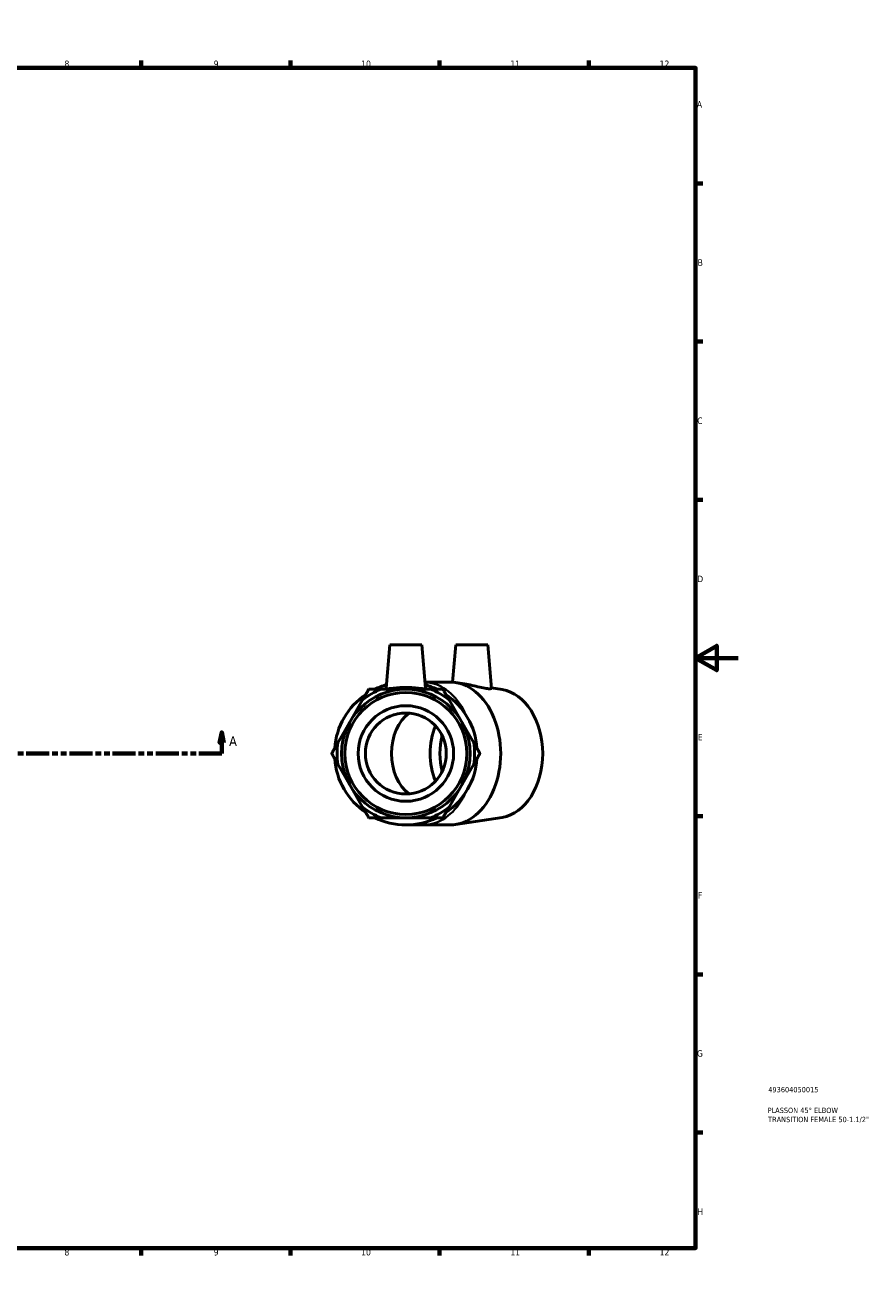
# Model space of a CAD drawing. Header units: millimetres. Extents: x 0 to 903, y -168 to 594.
# Tile 3 of 3: x 506 to 903, y 0 to 594. Entities that reach past the tile are written whole.
import ezdxf

# ---------------------------------------------------------------- set-up
doc = ezdxf.new("R2010")
doc.units = ezdxf.units.MM
doc.linetypes.add('DOUBLE_DASH_CHAIN', pattern=[1.2403, 0.6614, -0.0827, 0.1654, -0.0827, 0.1654, -0.0827])
for name, color, linetype, lineweight in [('Border (ANSI)', 7, 'Continuous', 70), ('Section Line (ANSI)', 7, 'DOUBLE_DASH_CHAIN', 70), ('Title (ISO)', 7, 'Continuous', 50), ('Visible (ANSI)', 7, 'Continuous', 50), ('Visible Narrow (ANSI)', 7, 'Continuous', 35)]:
    doc.layers.add(name, color=color, linetype=linetype, lineweight=lineweight)
doc.styles.add('Label Text (ANSI)', font='tahoma.ttf')
doc.styles.add('Note Text (ANSI)', font='tahoma.ttf')
doc.styles.add('Note Text (ISO)', font='tahoma.ttf')

# ---------------------------------------------------------------- blocks, each defined once
blk = doc.blocks.new('Borders Default Border')
at = {"layer": 'Border (ANSI)'}
for p, q in [((70.08, 574), (70.08, 577.45)), ((140.17, 574), (140.17, 577.45)), ((210.25, 574), (210.25, 577.45)), ((280.33, 574), (280.33, 577.45)), ((350.42, 574), (350.42, 577.45)), ((490.58, 574), (490.58, 577.45)), ((560.67, 574), (560.67, 577.45)), ((630.75, 574), (630.75, 577.45)), ((700.83, 574), (700.83, 577.45)), ((770.92, 574), (770.92, 577.45)), ((20, 519.75), (16.55, 519.75)), ((821, 519.75), (824.45, 519.75)), ((20, 445.5), (16.55, 445.5)), ((821, 445.5), (824.45, 445.5)), ((20, 371.25), (16.55, 371.25)), ((821, 371.25), (824.45, 371.25)), ((20, 222.75), (16.55, 222.75)), ((821, 222.75), (824.45, 222.75)), ((20, 148.5), (16.55, 148.5)), ((821, 148.5), (824.45, 148.5)), ((20, 74.25), (16.55, 74.25)), ((821, 74.25), (824.45, 74.25)), ((70.08, 20), (70.08, 16.55)), ((140.17, 20), (140.17, 16.55)), ((210.25, 20), (210.25, 16.55)), ((280.33, 20), (280.33, 16.55)), ((350.42, 20), (350.42, 16.55)), ((490.58, 20), (490.58, 16.55)), ((560.67, 20), (560.67, 16.55)), ((630.75, 20), (630.75, 16.55)), ((700.83, 20), (700.83, 16.55)), ((770.92, 20), (770.92, 16.55))]:
    blk.add_line(p, q, dxfattribs=at)
at = {"layer": 'Border (ANSI)', "flags": 128}
for points in [[(420.5, 594), (420.5, 574), (414.73, 584), (426.27, 584), (420.5, 574)], [(20, 20), (20, 574), (821, 574), (821, 20), (20, 20)], [(0, 297), (20, 297), (10, 302.77), (10, 291.23), (20, 297)], [(841, 297), (821, 297), (831, 302.77), (831, 291.23), (821, 297)], [(420.5, 0), (420.5, 20), (414.73, 10), (426.27, 10), (420.5, 20)]]:
    blk.add_lwpolyline(points, dxfattribs=at)
at = {"layer": 'Border (ANSI)', "color": 230, "true_color": 0xff0080, "attachment_point": 7, "style": 'Note Text (ANSI)'}
for s, insert, char_height in [('1', (34.35, 574.4), 3.05), ('2', (104.2, 574.4), 3.05), ('3', (174.26, 574.34), 3.05), ('4', (244.23, 574.4), 3.05), ('5', (314.48, 574.34), 3.05), ('6', (384.49, 574.34), 3.05), ('7', (454.6, 574.4), 3.05), ('8', (524.63, 574.33), 3.05), ('9', (594.7, 574.34), 3.05), ('10', (663.96, 574.34), 3.048), ('11', (734.04, 574.4), 3.048), ('12', (804.13, 574.4), 3.048), ('A', (16.78, 555.35), 3.05), ('A', (821.63, 555.35), 3.05), ('B', (17.15, 481.1), 3.05), ('B', (821.99, 481.1), 3.05), ('C', (16.95, 406.8), 3.05), ('C', (821.8, 406.8), 3.05), ('D', (16.96, 332.6), 3.05), ('D', (821.81, 332.6), 3.05), ('E', (17.21, 258.35), 3.05), ('E', (822.05, 258.35), 3.05), ('F', (17.29, 184.1), 3.05), ('F', (822.14, 184.1), 3.05), ('G', (16.81, 109.79), 3.05), ('G', (821.66, 109.79), 3.05), ('H', (16.97, 35.6), 3.05), ('H', (821.81, 35.6), 3.05), ('1', (34.35, 16.55), 3.05), ('2', (104.2, 16.55), 3.05), ('3', (174.26, 16.49), 3.05), ('4', (244.23, 16.55), 3.05), ('5', (314.48, 16.49), 3.05), ('6', (384.49, 16.49), 3.05), ('7', (454.6, 16.55), 3.05), ('8', (524.63, 16.48), 3.05), ('9', (594.7, 16.49), 3.05), ('10', (663.96, 16.49), 3.048), ('11', (734.04, 16.55), 3.048), ('12', (804.13, 16.55), 3.048)]:
    blk.add_mtext(s, dxfattribs=dict(at, insert=insert, char_height=char_height))
blk = doc.blocks.new('Title Blocks ISO')
at = {"layer": 'Title (ISO)', "color": 232, "true_color": 0xca0064, "style": 'Note Text (ISO)'}
for tag, p in [('PART_NUMBER_001', (34.16, 73.13)), ('DESCRIPTION_001', (33.84, 63.4)), ('DESCRIPTION_002', (34.09, 59.12))]:
    blk.add_attdef(tag, p, '', height=2.5, dxfattribs=at)
blk = doc.blocks.new('2dTransSection0')
at = {"layer": 'Section Line (ANSI)', "linetype": 'Continuous'}
for p, q in [((303.96, 262.18), (302.96, 257.18)), ((303.96, 257.18), (303.96, 262.18)), ((304.96, 257.18), (303.96, 262.18)), ((598.47, 262.18), (597.47, 257.18)), ((598.47, 257.18), (598.47, 262.18)), ((599.47, 257.18), (598.47, 262.18)), ((302.96, 257.18), (304.96, 257.18)), ((303.96, 252.18), (303.96, 257.18)), ((597.47, 257.18), (599.47, 257.18)), ((598.47, 252.18), (598.47, 257.18)), ((303.96, 252.18), (314.63, 252.18)), ((587.8, 252.18), (598.47, 252.18))]:
    blk.add_line(p, q, dxfattribs=at)
at = {"layer": 'Section Line (ANSI)', "linetype": 'DOUBLE_DASH_CHAIN', "ltscale": 16.346291}
blk.add_line((303.96, 252.18), (598.47, 252.18), dxfattribs=at)
at = {"layer": 'Section Line (ANSI)', "linetype": 'Continuous', "flags": 128}
for points in [[(304.96, 257.18), (303.96, 262.18), (302.96, 257.18), (304.96, 257.18)], [(599.47, 257.18), (598.47, 262.18), (597.47, 257.18), (599.47, 257.18)]]:
    blk.add_lwpolyline(points, dxfattribs=at)
at = {"layer": 'Section Line (ANSI)'}
for points in [[(304.96, 257.18), (303.96, 262.18), (302.96, 257.18), (304.96, 257.18)], [(599.47, 257.18), (598.47, 262.18), (597.47, 257.18), (599.47, 257.18)]]:
    blk.add_solid(points, dxfattribs=at)
at = {"layer": 'Section Line (ANSI)', "char_height": 4.57, "attachment_point": 7, "style": 'Label Text (ANSI)'}
for insert in [(296.6, 255.68), (601.94, 255.68)]:
    blk.add_mtext('A', dxfattribs=dict(at, insert=insert))

msp = doc.modelspace()

# ---------------------------------------------------------------- linework, layer by layer
at = {"layer": 'Visible (ANSI)'}
for p, q in [((677.453, 303.177), (675.667, 282.77)), ((677.453, 303.177), (692.453, 303.177)), ((692.453, 303.177), (694.238, 282.77)), ((708.389, 303.177), (706.855, 285.644)), ((708.389, 303.177), (723.389, 303.177)), ((723.389, 303.177), (725.176, 282.747)), ((705.802, 285.677), (693.984, 285.677)), ((712.446, 284.858), (708.341, 285.484)), ((684.953, 282.327), (673.326, 282.327)), ((696.58, 282.327), (684.953, 282.327)), ((730.184, 282.154), (725.161, 282.92)), ((664.656, 277.322), (658.842, 267.252)), ((711.063, 267.252), (705.25, 277.322)), ((658.842, 267.252), (653.029, 257.183)), ((716.877, 257.183), (711.063, 267.252)), ((653.029, 247.172), (658.842, 237.102)), ((711.063, 237.102), (716.877, 247.172)), ((658.842, 237.102), (664.656, 227.033)), ((705.25, 227.033), (711.063, 237.102)), ((673.326, 222.027), (684.953, 222.027)), ((684.953, 222.027), (696.58, 222.027)), ((730.184, 222.201), (708.341, 218.87)), ((684.953, 218.677), (693.251, 218.677)), ((705.802, 218.677), (693.251, 218.677))]:
    msp.add_line(p, q, dxfattribs=at)
for radius in [30.15, 28.65, 22.422, 19]:
    msp.add_circle((684.953, 252.177), radius, dxfattribs=at)
for radius, start, end in [(33.5, 124.158067, 175.841933), (32.314, 111.088506, 128.911494), (33.5, 105.837181, 115.841933), (33.5, 64.158067, 74.162819), (32.314, 51.088506, 68.911494), (33.5, 4.158067, 55.841933), (32.314, 171.088506, 188.911494), (32.314, 351.088506, 8.911494), (33.5, 184.158067, 235.841933), (33.5, 304.158067, 355.841933), (32.314, 231.088506, 248.911494), (32.314, 291.088506, 308.911494), (33.5, 244.158067, 295.841933)]:
    msp.add_arc((684.953, 252.177), radius, start, end, dxfattribs=at)
for centre, major_axis, start_param, end_param in [((705.802, 252.177), (0, -33.5), 0, 3.1415927), ((727.899, 252.177), (0, -30.15), 0.1074064, 3.0341863), ((693.251, 252.177), (0, -21.25), 3.6120185, 5.8127594), ((714.039, 252.177), (0, -25), 4.1700287, 5.2547493), ((718.659, 252.177), (0, -25), 4.3705332, 5.0542448)]:
    msp.add_ellipse(centre, major_axis=major_axis, ratio=0.7071068, start_param=start_param, end_param=end_param, dxfattribs=at)
for points in [[(664.656, 277.322), (666.047, 279.731), (667.546, 282.327)], [(667.546, 282.327), (670.543, 282.327), (673.326, 282.327)], [(696.58, 282.327), (699.362, 282.327), (702.36, 282.327)], [(702.36, 282.327), (703.859, 279.731), (705.25, 277.322)], [(650.139, 252.177), (651.637, 254.773), (653.029, 257.183)], [(716.877, 257.183), (718.268, 254.773), (719.767, 252.177)], [(653.029, 247.172), (651.637, 249.581), (650.139, 252.177)], [(719.767, 252.177), (718.268, 249.581), (716.877, 247.172)], [(667.546, 222.027), (666.047, 224.623), (664.656, 227.033)], [(705.25, 227.033), (703.859, 224.623), (702.36, 222.027)], [(673.326, 222.027), (670.543, 222.027), (667.546, 222.027)], [(702.36, 222.027), (699.362, 222.027), (696.58, 222.027)]]:
    msp.add_rational_spline(points, [1, 1.00372783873, 1], degree=2, dxfattribs=at)
for points, knots in [([(694.234, 282.729), (694.199, 282.614), (693.937, 282.562), (692.954, 282.592), (692.234, 282.671), (690.595, 282.845), (689.563, 282.953), (687.313, 283.111), (686.094, 283.156), (683.811, 283.156), (682.593, 283.111), (680.343, 282.953), (679.311, 282.845), (677.672, 282.671), (676.951, 282.592), (675.968, 282.562), (675.706, 282.614), (675.667, 282.742), (675.666, 282.756), (675.668, 282.77)], [0, 0, 0, 0, 0.33994, 0.33994, 0.6798801, 0.6798801, 1.0223307, 1.0223307, 1.3647813, 1.3647813, 1.7072319, 1.7072319, 2.0496826, 2.0496826, 2.3896226, 2.3896226, 2.7295626, 2.7295626, 2.7668287, 2.7668287, 2.7668287, 2.7668287]), ([(725.176, 282.747), (725.182, 282.664), (724.987, 282.592), (724.15, 282.562), (723.487, 282.614), (721.888, 282.853), (720.832, 283.065), (718.517, 283.585), (717.257, 283.888), (714.913, 284.412), (713.67, 284.669), (712.494, 284.851), (712.47, 284.855), (712.446, 284.858)], [2.0640318, 2.0640318, 2.0640318, 2.0640318, 2.3896226, 2.3896226, 2.7295626, 2.7295626, 3.0937811, 3.0937811, 3.4579995, 3.4579995, 3.8143263, 3.8143263, 3.8218974, 3.8218974, 3.8218974, 3.8218974])]:
    msp.add_open_spline(points, degree=3, knots=knots, dxfattribs=at)
msp.add_open_spline([(694.238, 282.77), (694.239, 282.756), (694.238, 282.742), (694.234, 282.729)], degree=3, dxfattribs=at)
at = {"layer": 'Visible Narrow (ANSI)'}
for major_axis, start_param, end_param in [((0, 33.5), 5.3241907, 6.2033228), ((0, -33.5), 0.0503918, 0.9574435)]:
    msp.add_ellipse((693.251, 252.177), major_axis=major_axis, ratio=0.7071068, start_param=start_param, end_param=end_param, dxfattribs=at)

# ---------------------------------------------------------------- block references
msp.add_blockref('Borders Default Border', (0, 0))
msp.add_blockref('Title Blocks ISO', (821, 20)).add_auto_attribs({'PART_NUMBER_001': '493604050015', 'DESCRIPTION_001': 'PLASSON 45° ELBOW', 'DESCRIPTION_002': 'TRANSITION FEMALE 50-1.1/2"'})
at = {"layer": 'Section Line (ANSI)'}
msp.add_blockref('2dTransSection0', (0, 0), dxfattribs=at)

doc.saveas('drawing.dxf')
